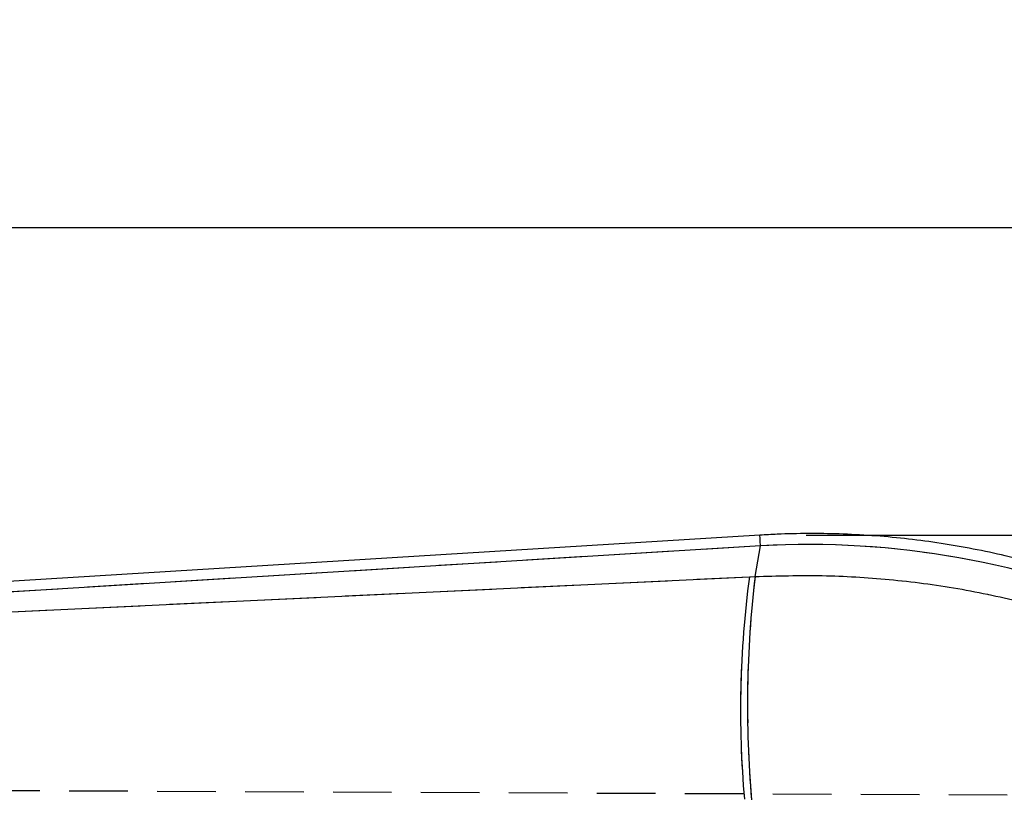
# Model space of a CAD drawing. Extents: x 33 to 407, y 68 to 265.
# Tile 16 of 20: x 181 to 202, y 248 to 265. Entities that reach past the tile are written whole.
import ezdxf

# ---------------------------------------------------------------- set-up
doc = ezdxf.new("R2010")
doc.units = 0
doc.linetypes.add('HIDDEN', pattern=[1.905, 1.27, -0.635])
doc.layers.get('0').update_dxf_attribs({"linetype": 'CONTINUOUS'})
doc.layers.add('FORMATO', color=179, linetype='CONTINUOUS')
doc.styles.add('SLDTEXTSTYLE0', font='TXT', dxfattribs={"width": 0.75})
doc.dimstyles.new('SLDDIMSTYLE1', dxfattribs={"dimtxt": 3.5, "dimasz": 3.302, "dimexe": 0, "dimexo": 0.0625, "dimgap": 0.875, "dimtad": 1, "dimdec": 0, "dimrnd": 1e-09, "dimzin": 12, "dimtxsty": 'SLDTEXTSTYLE0', "dimsah": 1, "dimcen": 0.09, "dimazin": 3, "dimtfac": 1, "dimtofl": 0, "dimtmove": 0, "dimatfit": 3, "dimtolj": 1, "dimtzin": 12})

# ---------------------------------------------------------------- blocks, each defined once
blk = doc.blocks.new('_D_1')
at = {"layer": 'FORMATO'}
for p, q in [((197.949, 253.376), (228.656, 253.376)), ((227.656, 253.376), (227.656, 197.023)), ((128.259, 197.023), (228.656, 197.023))]:
    blk.add_line(p, q, dxfattribs=at)
for points in [[(227.656, 253.376), (227.148, 250.074), (228.164, 250.074)], [(227.656, 197.023), (228.164, 200.325), (227.148, 200.325)]]:
    blk.add_solid(points, dxfattribs=at)
at = {"layer": 'FORMATO', "insert": (223.144, 220.06), "char_height": 3.5, "attachment_point": 1, "rotation": 90, "style": 'SLDTEXTSTYLE0'}
blk.add_mtext('56', dxfattribs=at)
blk = doc.blocks.new('_D_2')
at = {"layer": 'FORMATO'}
for p, q in [((64.297, 212.085), (64.297, 261.032)), ((219.732, 241.953), (219.732, 261.032)), ((219.732, 260.032), (64.297, 260.032))]:
    blk.add_line(p, q, dxfattribs=at)
for points in [[(64.297, 260.032), (67.599, 259.524), (67.599, 260.54)], [(219.732, 260.032), (216.43, 260.54), (216.43, 259.524)]]:
    blk.add_solid(points, dxfattribs=at)
at = {"layer": 'FORMATO', "insert": (134.318, 264.544), "char_height": 3.5, "attachment_point": 1, "style": 'SLDTEXTSTYLE0'}
blk.add_mtext('155', dxfattribs=at)

msp = doc.modelspace()

# ---------------------------------------------------------------- linework, layer by layer
at = {"color": 7, "linetype": 'CONTINUOUS'}
for p, q in [((196.9493, 253.3764), (162.8752, 251.2786)), ((196.9635, 253.1461), (163.0482, 251.0581)), ((196.8429, 252.4794), (196.9635, 253.1461)), ((163.2317, 250.8858), (196.7213, 252.4736)), ((196.7213, 252.4736), (196.8429, 252.4794))]:
    msp.add_line(p, q, dxfattribs=at)
at = {"color": 7, "linetype": 'HIDDEN'}
for p, q in [((196.9635, 253.1461), (163.0482, 251.0581)), ((196.8429, 252.4794), (196.9635, 253.1461)), ((163.2317, 250.8858), (196.7213, 252.4736)), ((196.7213, 252.4736), (196.8429, 252.4794)), ((159.1279, 247.9396), (204.2886, 247.743))]:
    msp.add_line(p, q, dxfattribs=at)
at = {"color": 8, "linetype": 'CONTINUOUS', "flags": 128}
msp.add_lwpolyline([(196.9635, 253.1461), (196.9573, 253.2467), (196.9529, 253.3187), (196.9502, 253.362), (196.9493, 253.3764), (196.9493, 253.3764)], dxfattribs=at)
at = {"color": 7, "linetype": 'CONTINUOUS'}
for centre, radius, start, end in [((218.5327, 249.574), 22.0033, 172.42763, 185.00614), ((220.6352, 249.6934), 23.9549, 173.32133, 184.90534)]:
    msp.add_arc(centre, radius, start, end, dxfattribs=at)
at = {"color": 7, "linetype": 'HIDDEN'}
for centre, radius, start, end in [((218.5327, 249.574), 22.0033, 172.42763, 185.00614), ((220.6352, 249.6934), 23.9549, 173.32133, 184.90534)]:
    msp.add_arc(centre, radius, start, end, dxfattribs=at)
at = {"color": 7, "linetype": 'CONTINUOUS'}
msp.add_ellipse((198.0605, 234.9384), major_axis=(18.1281, -3.2787), ratio=0.9895709, start_param=1.3393102, end_param=1.8074977, dxfattribs=at)
at = {"color": 7, "linetype": 'HIDDEN'}
msp.add_ellipse((198.0605, 234.9384), major_axis=(18.1281, -3.2787), ratio=0.9895709, start_param=1.3393102, end_param=1.8074977, dxfattribs=at)
at = {"color": 7, "linetype": 'CONTINUOUS'}
for points, knots in [([(205.4705, 251.8586), (205.0565, 252.0301), (204.2053, 252.3828), (202.871, 252.7928), (201.4874, 253.1111), (200.083, 253.3199), (198.6919, 253.4177), (197.6455, 253.4148), (197.0737, 253.3833), (196.9493, 253.3764)], [0, 0, 0, 0, 0.153831, 0.316286, 0.4786897, 0.6410409, 0.8033457, 0.9572032, 1, 1, 1, 1]), ([(196.8429, 252.4794), (197.3275, 252.4935), (198.2966, 252.5216), (199.7666, 252.4285), (201.2415, 252.2418), (202.2122, 252.0261), (202.6976, 251.9183)], [0, 0, 0, 0, 0.2461301, 0.4922509, 0.7461288, 1, 1, 1, 1])]:
    msp.add_open_spline(points, degree=3, knots=knots, dxfattribs=at)
at = {"color": 7, "linetype": 'HIDDEN'}
msp.add_open_spline([(196.8429, 252.4794), (197.3275, 252.4935), (198.2966, 252.5216), (199.7666, 252.4285), (201.2415, 252.2418), (202.2122, 252.0261), (202.6976, 251.9183)], degree=3, knots=[0, 0, 0, 0, 0.2461301, 0.4922509, 0.7461288, 1, 1, 1, 1], dxfattribs=at)

# ---------------------------------------------------------------- dimensions: what is measured, and where the dimension line sits
at = {"layer": 'FORMATO'}
dim = msp.add_linear_dim(base=(64.2972, 260.032), p1=(219.7319, 240.9528), p2=(64.2972, 211.0852), dimstyle='SLDDIMSTYLE1', dxfattribs=at)
dim.commit()
dim.dimension.update_dxf_attribs({"geometry": '_D_2', "text_midpoint": (138.1972, 260.032), "dimtype": 160})
dim = msp.add_linear_dim(base=(227.6555, 197.0229), p1=(196.9493, 253.3764), p2=(127.2588, 197.0229), angle=90, dimstyle='SLDDIMSTYLE1', dxfattribs=at)
dim.commit()
dim.dimension.update_dxf_attribs({"geometry": '_D_1', "text_midpoint": (227.6555, 222.6461), "dimtype": 160})

doc.saveas('drawing.dxf')
